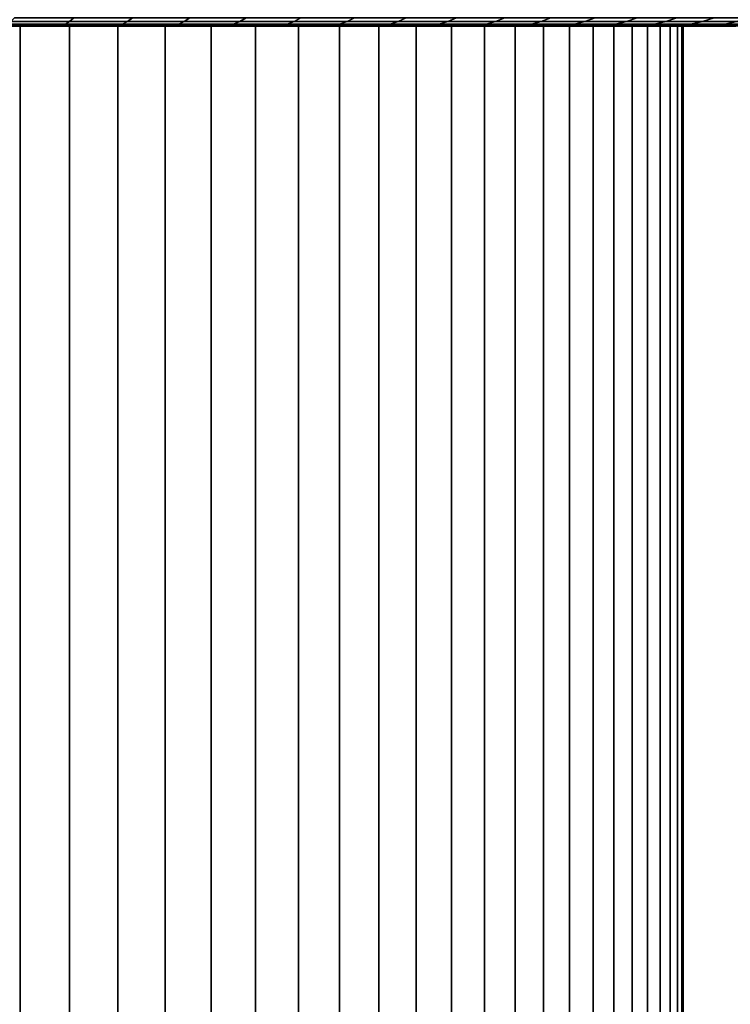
# Model space of a CAD drawing. Header units: metres. Extents: x -109 to 109, y -342 to 66.
# Tile 247 of 256: x 81 to 90, y 44 to 57. Entities that reach past the tile are written whole.
import ezdxf

# ---------------------------------------------------------------- set-up
doc = ezdxf.new("R2010")
doc.units = ezdxf.units.M
doc.layers.add('solid_K_24_62_16_000B91', color=7, linetype='CONTINUOUS')

msp = doc.modelspace()

# ---------------------------------------------------------------- linework, layer by layer
at = {"layer": 'solid_K_24_62_16_000B91'}
for points in [[(80.650925, 57.400002, 12.319489), (79.977875, 57.400002, 12.526147), (79.977859, 37.599998, 12.526152), (80.650932, 37.599998, 12.319487)], [(79.977875, 57.400002, -12.526147), (80.650925, 57.400002, -12.319489), (80.650932, 37.599998, -12.319487), (79.977859, 37.599998, -12.526152)], [(79.977875, 57.400002, 12.526147), (80.650925, 57.400002, 12.319489), (80.50621, 57.400002, 15.229475), (80.112511, 57.400002, 15.327636)], [(79.977875, 57.400002, -12.526147), (80.506119, 57.400002, -15.229498), (80.897118, 57.400002, -15.121244), (80.650925, 57.400002, -12.319489)], [(81.256599, 57.427277, 15.420528), (80.48204, 57.427277, 15.638456), (80.434029, 57.406822, 15.449912), (81.199257, 57.406822, 15.234612)], [(80.48204, 57.427277, -15.638456), (81.256599, 57.427277, -15.420528), (81.199257, 57.406822, -15.234612), (80.434029, 57.406822, -15.449912)], [(80.434029, 57.406822, 15.449912), (80.50621, 57.400002, 15.229475), (80.897202, 57.400002, 15.121221)], [(81.199257, 57.406822, 15.234612), (80.434029, 57.406822, 15.449912), (80.897202, 57.400002, 15.121221)], [(80.434029, 57.406822, -15.449912), (81.199257, 57.406822, -15.234612), (80.897118, 57.400002, -15.121244), (80.506119, 57.400002, -15.229498)], [(81.313393, 57.461269, 15.604626), (80.529579, 57.461269, 15.825155), (80.48204, 57.427277, 15.638456), (81.256599, 57.427277, 15.420528)], [(80.529579, 57.461269, -15.825155), (81.313393, 57.461269, -15.604626), (81.256599, 57.427277, -15.420528), (80.48204, 57.427277, -15.638456)], [(80.650925, 57.400002, 12.319489), (80.897202, 57.400002, 15.121221), (80.50621, 57.400002, 15.229475)], [(81.369339, 57.508629, 15.786006), (80.576416, 57.508629, 16.0091), (80.529579, 57.461269, 15.825155), (81.313393, 57.461269, 15.604626)], [(80.576416, 57.508629, -16.0091), (81.369339, 57.508629, -15.786006), (81.313393, 57.461269, -15.604626), (80.529579, 57.461269, -15.825155)], [(81.311783, 57.400002, 12.076701), (80.650925, 57.400002, 12.319489), (80.650932, 37.599998, 12.319487), (81.311806, 37.599998, 12.076694)], [(80.650925, 57.400002, -12.319489), (81.311783, 57.400002, -12.076701), (81.311806, 37.599998, -12.076694), (80.650932, 37.599998, -12.319487)], [(80.650925, 57.400002, 12.319489), (81.311783, 57.400002, 12.076701), (81.285141, 57.400002, 15.00297), (80.897202, 57.400002, 15.121221)], [(80.650925, 57.400002, -12.319489), (81.285057, 57.400002, -15.002995), (81.669701, 57.400002, -14.874839), (81.311783, 57.400002, -12.076701)], [(80.650925, 57.400002, -12.319489), (80.897118, 57.400002, -15.121244), (81.285057, 57.400002, -15.002995)], [(81.199257, 57.406822, -15.234612), (81.285057, 57.400002, -15.002995), (80.897118, 57.400002, -15.121244)], [(81.199257, 57.406822, 15.234612), (80.897202, 57.400002, 15.121221), (81.285141, 57.400002, 15.00297)], [(82.019341, 57.427277, 15.164262), (81.256599, 57.427277, 15.420528), (81.199257, 57.406822, 15.234612), (81.952797, 57.406822, 14.981436)], [(81.256599, 57.427277, -15.420528), (82.019341, 57.427277, -15.164262), (81.952797, 57.406822, -14.981436), (81.199257, 57.406822, -15.234612)], [(81.199257, 57.406822, 15.234612), (81.285141, 57.400002, 15.00297), (81.669777, 57.400002, 14.874813)], [(81.952797, 57.406822, 14.981436), (81.199257, 57.406822, 15.234612), (81.669777, 57.400002, 14.874813)], [(81.199257, 57.406822, -15.234612), (81.952797, 57.406822, -14.981436), (81.669701, 57.400002, -14.874839), (81.285057, 57.400002, -15.002995)], [(82.085236, 57.461269, 15.345301), (81.313393, 57.461269, 15.604626), (81.256599, 57.427277, 15.420528), (82.019341, 57.427277, 15.164262)], [(81.313393, 57.461269, -15.604626), (82.085236, 57.461269, -15.345301), (82.019341, 57.427277, -15.164262), (81.256599, 57.427277, -15.420528)], [(81.311783, 57.400002, 12.076701), (81.669777, 57.400002, 14.874813), (81.285141, 57.400002, 15.00297)], [(81.958565, 57.400002, 11.798476), (81.311783, 57.400002, 12.076701), (81.311806, 37.599998, 12.076694), (81.958542, 37.599998, 11.798487)], [(81.311783, 57.400002, -12.076701), (81.958565, 57.400002, -11.798476), (81.958542, 37.599998, -11.798487), (81.311806, 37.599998, -12.076694)], [(81.311783, 57.400002, 12.076701), (81.958565, 57.400002, 11.798476), (82.050987, 57.400002, 14.736798), (81.669777, 57.400002, 14.874813)], [(81.311783, 57.400002, -12.076701), (81.669701, 57.400002, -14.874839), (82.050911, 57.400002, -14.736826), (81.958565, 57.400002, -11.798476)], [(82.150154, 57.508629, 15.523666), (81.369339, 57.508629, 15.786006), (81.313393, 57.461269, 15.604626), (82.085236, 57.461269, 15.345301)], [(81.369339, 57.508629, -15.786006), (82.150154, 57.508629, -15.523666), (82.085236, 57.461269, -15.345301), (81.313393, 57.461269, -15.604626)], [(81.952797, 57.406822, -14.981436), (82.050911, 57.400002, -14.736826), (81.669701, 57.400002, -14.874839)], [(81.952797, 57.406822, 14.981436), (81.669777, 57.400002, 14.874813), (82.050987, 57.400002, 14.736798)], [(82.768356, 57.427277, 14.870296), (82.019341, 57.427277, 15.164262), (81.952797, 57.406822, 14.981436), (82.69278, 57.406822, 14.691012)], [(82.019341, 57.427277, -15.164262), (82.768356, 57.427277, -14.870296), (82.69278, 57.406822, -14.691012), (81.952797, 57.406822, -14.981436)], [(81.952797, 57.406822, 14.981436), (82.050987, 57.400002, 14.736798), (82.428513, 57.400002, 14.589017)], [(82.69278, 57.406822, 14.691012), (81.952797, 57.406822, 14.981436), (82.428513, 57.400002, 14.589017)], [(81.952797, 57.406822, -14.981436), (82.69278, 57.406822, -14.691012), (82.050911, 57.400002, -14.736826)], [(82.589317, 57.400002, 11.485654), (81.958565, 57.400002, 11.798476), (81.958542, 37.599998, 11.798487), (82.58931, 37.599998, 11.485657)], [(81.958565, 57.400002, -11.798476), (82.589317, 57.400002, -11.485654), (82.58931, 37.599998, -11.485657), (81.958542, 37.599998, -11.798487)], [(81.958565, 57.400002, 11.798476), (82.589317, 57.400002, 11.485654), (82.428513, 57.400002, 14.589017), (82.050987, 57.400002, 14.736798)], [(81.958565, 57.400002, -11.798476), (82.428436, 57.400002, -14.589047), (82.802078, 57.400002, -14.43158), (82.589317, 57.400002, -11.485654)], [(81.958565, 57.400002, -11.798476), (82.050911, 57.400002, -14.736826), (82.428436, 57.400002, -14.589047)], [(82.843193, 57.461269, 15.047824), (82.085236, 57.461269, 15.345301), (82.019341, 57.427277, 15.164262), (82.768356, 57.427277, 14.870296)], [(82.085236, 57.461269, -15.345301), (82.843193, 57.461269, -15.047824), (82.768356, 57.427277, -14.870296), (82.019341, 57.427277, -15.164262)], [(82.69278, 57.406822, -14.691012), (82.428436, 57.400002, -14.589047), (82.050911, 57.400002, -14.736826)], [(82.916924, 57.508629, 15.222733), (82.150154, 57.508629, 15.523666), (82.085236, 57.461269, 15.345301), (82.843193, 57.461269, 15.047824)], [(82.150154, 57.508629, -15.523666), (82.916924, 57.508629, -15.222733), (82.843193, 57.461269, -15.047824), (82.085236, 57.461269, -15.345301)], [(82.69278, 57.406822, -14.691012), (82.802078, 57.400002, -14.43158), (82.428436, 57.400002, -14.589047)], [(82.69278, 57.406822, 14.691012), (82.428513, 57.400002, 14.589017), (82.802155, 57.400002, 14.431545)], [(82.589317, 57.400002, 11.485654), (82.802155, 57.400002, 14.431545), (82.428513, 57.400002, 14.589017)], [(83.202187, 57.400002, 11.13915), (82.589317, 57.400002, 11.485654), (82.58931, 37.599998, 11.485657), (83.202217, 37.599998, 11.139134)], [(82.589317, 57.400002, -11.485654), (83.202187, 57.400002, -11.13915), (83.202217, 37.599998, -11.139134), (82.58931, 37.599998, -11.485657)], [(82.589317, 57.400002, 11.485654), (83.202187, 57.400002, 11.13915), (83.171768, 57.400002, 14.264437), (82.802155, 57.400002, 14.431545)], [(82.589317, 57.400002, -11.485654), (83.171684, 57.400002, -14.264476), (83.53698, 57.400002, -14.08785), (83.202187, 57.400002, -11.13915)], [(82.589317, 57.400002, -11.485654), (82.802078, 57.400002, -14.43158), (83.171684, 57.400002, -14.264476)], [(83.501785, 57.427277, 14.539359), (82.768356, 57.427277, 14.870296), (82.69278, 57.406822, 14.691012), (83.417366, 57.406822, 14.364066)], [(82.768356, 57.427277, -14.870296), (83.501785, 57.427277, -14.539359), (83.417366, 57.406822, -14.364066), (82.69278, 57.406822, -14.691012)], [(82.69278, 57.406822, 14.691012), (82.802155, 57.400002, 14.431545), (83.171768, 57.400002, 14.264437)], [(83.417366, 57.406822, 14.364066), (82.69278, 57.406822, 14.691012), (83.171768, 57.400002, 14.264437)], [(82.69278, 57.406822, -14.691012), (83.417366, 57.406822, -14.364066), (82.802078, 57.400002, -14.43158)], [(83.585381, 57.461269, 14.712936), (82.843193, 57.461269, 15.047824), (82.768356, 57.427277, 14.870296), (83.501785, 57.427277, 14.539359)], [(82.843193, 57.461269, -15.047824), (83.585381, 57.461269, -14.712936), (83.501785, 57.427277, -14.539359), (82.768356, 57.427277, -14.870296)], [(83.417366, 57.406822, -14.364066), (83.171684, 57.400002, -14.264476), (82.802078, 57.400002, -14.43158)], [(83.667732, 57.508629, 14.883952), (82.916924, 57.508629, 15.222733), (82.843193, 57.461269, 15.047824), (83.585381, 57.461269, 14.712936)], [(82.916924, 57.508629, -15.222733), (83.667732, 57.508629, -14.883952), (83.585381, 57.461269, -14.712936), (82.843193, 57.461269, -15.047824)], [(83.417366, 57.406822, -14.364066), (83.53698, 57.400002, -14.08785), (83.171684, 57.400002, -14.264476)], [(83.417366, 57.406822, 14.364066), (83.171768, 57.400002, 14.264437), (83.537071, 57.400002, 14.087806)], [(83.202187, 57.400002, 11.13915), (83.537071, 57.400002, 14.087806), (83.171768, 57.400002, 14.264437)], [(83.795441, 57.400002, 10.759953), (83.202187, 57.400002, 11.13915), (83.202217, 37.599998, 11.139134), (83.795425, 37.599998, 10.75996)], [(83.202187, 57.400002, -11.13915), (83.795441, 57.400002, -10.759953), (83.795425, 37.599998, -10.75996), (83.202217, 37.599998, -11.139134)], [(83.202187, 57.400002, 11.13915), (83.795441, 57.400002, 10.759953), (83.897789, 57.400002, 13.901774), (83.537071, 57.400002, 14.087806)], [(83.202187, 57.400002, -11.13915), (83.53698, 57.400002, -14.08785), (83.897697, 57.400002, -13.901823), (83.795441, 57.400002, -10.759953)], [(84.217812, 57.427277, 14.172275), (83.501785, 57.427277, 14.539359), (83.417366, 57.406822, 14.364066), (84.124763, 57.406822, 14.001408)], [(83.501785, 57.427277, -14.539359), (84.217812, 57.427277, -14.172275), (84.124763, 57.406822, -14.001408), (83.417366, 57.406822, -14.364066)], [(84.124763, 57.406822, 14.001408), (83.417366, 57.406822, 14.364066), (83.537071, 57.400002, 14.087806), (83.897789, 57.400002, 13.901774)], [(83.417366, 57.406822, -14.364066), (84.124763, 57.406822, -14.001408), (83.53698, 57.400002, -14.08785)], [(84.309952, 57.461269, 14.341471), (83.585381, 57.461269, 14.712936), (83.501785, 57.427277, 14.539359), (84.217812, 57.427277, 14.172275)], [(83.585381, 57.461269, -14.712936), (84.309952, 57.461269, -14.341471), (84.217812, 57.427277, -14.172275), (83.501785, 57.427277, -14.539359)], [(84.124763, 57.406822, -14.001408), (83.897697, 57.400002, -13.901823), (83.53698, 57.400002, -14.08785)], [(84.400726, 57.508629, 14.508168), (83.667732, 57.508629, 14.883952), (83.585381, 57.461269, 14.712936), (84.309952, 57.461269, 14.341471)], [(83.667732, 57.508629, -14.883952), (84.400726, 57.508629, -14.508168), (84.309952, 57.461269, -14.341471), (83.585381, 57.461269, -14.712936)], [(84.367271, 57.400002, 10.349205), (83.795441, 57.400002, 10.759953), (83.795425, 37.599998, 10.75996), (84.367256, 37.599998, 10.349217)], [(83.795441, 57.400002, -10.759953), (84.367271, 57.400002, -10.349205), (84.367256, 37.599998, -10.349217), (83.795425, 37.599998, -10.75996)], [(83.795441, 57.400002, 10.759953), (84.367271, 57.400002, 10.349205), (84.253693, 57.400002, 13.706453), (83.897789, 57.400002, 13.901774)], [(83.795441, 57.400002, -10.759953), (84.253601, 57.400002, -13.706506), (84.604279, 57.400002, -13.502122), (84.367271, 57.400002, -10.349205)], [(83.795441, 57.400002, -10.759953), (83.897697, 57.400002, -13.901823), (84.253601, 57.400002, -13.706506)], [(84.124763, 57.406822, -14.001408), (84.253601, 57.400002, -13.706506), (83.897697, 57.400002, -13.901823)], [(84.124763, 57.406822, 14.001408), (83.897789, 57.400002, 13.901774), (84.253693, 57.400002, 13.706453)], [(84.914642, 57.427277, 13.769957), (84.217812, 57.427277, 14.172275), (84.124763, 57.406822, 14.001408), (84.813194, 57.406822, 13.60394)], [(84.217812, 57.427277, -14.172275), (84.914642, 57.427277, -13.769957), (84.813194, 57.406822, -13.60394), (84.124763, 57.406822, -14.001408)], [(84.813194, 57.406822, 13.60394), (84.124763, 57.406822, 14.001408), (84.253693, 57.400002, 13.706453), (84.60437, 57.400002, 13.502067)], [(84.124763, 57.406822, -14.001408), (84.813194, 57.406822, -13.60394), (84.253601, 57.400002, -13.706506)], [(85.015106, 57.461269, 13.934349), (84.309952, 57.461269, 14.341471), (84.217812, 57.427277, 14.172275), (84.914642, 57.427277, 13.769957)], [(84.309952, 57.461269, -14.341471), (85.015106, 57.461269, -13.934349), (84.914642, 57.427277, -13.769957), (84.217812, 57.427277, -14.172275)], [(84.813194, 57.406822, -13.60394), (84.604279, 57.400002, -13.502122), (84.253601, 57.400002, -13.706506)], [(84.367271, 57.400002, 10.349205), (84.60437, 57.400002, 13.502067), (84.253693, 57.400002, 13.706453)], [(85.114082, 57.508629, 14.096314), (84.400726, 57.508629, 14.508168), (84.309952, 57.461269, 14.341471), (85.015106, 57.461269, 13.934349)], [(84.400726, 57.508629, -14.508168), (85.114082, 57.508629, -14.096314), (85.015106, 57.461269, -13.934349), (84.309952, 57.461269, -14.341471)], [(84.916008, 57.400002, 9.908115), (84.367271, 57.400002, 10.349205), (84.367256, 37.599998, 10.349217), (84.916023, 37.599998, 9.908101)], [(84.367271, 57.400002, -10.349205), (84.916008, 57.400002, -9.908115), (84.916023, 37.599998, -9.908101), (84.367256, 37.599998, -10.349217)], [(84.367271, 57.400002, 10.349205), (84.916008, 57.400002, 9.908115), (84.949646, 57.400002, 13.288725), (84.60437, 57.400002, 13.502067)], [(84.367271, 57.400002, -10.349205), (84.604279, 57.400002, -13.502122), (84.949554, 57.400002, -13.288782), (84.916008, 57.400002, -9.908115)], [(84.813194, 57.406822, -13.60394), (84.949554, 57.400002, -13.288782), (84.604279, 57.400002, -13.502122)], [(84.813194, 57.406822, 13.60394), (84.60437, 57.400002, 13.502067), (84.949646, 57.400002, 13.288725)], [(85.590561, 57.427277, 13.333404), (84.914642, 57.427277, 13.769957), (84.813194, 57.406822, 13.60394), (85.480965, 57.406822, 13.17265)], [(84.914642, 57.427277, -13.769957), (85.590561, 57.427277, -13.333404), (85.480965, 57.406822, -13.17265), (84.813194, 57.406822, -13.60394)], [(85.480965, 57.406822, 13.17265), (84.813194, 57.406822, 13.60394), (84.949646, 57.400002, 13.288725), (85.289268, 57.400002, 13.066577)], [(84.813194, 57.406822, -13.60394), (85.480965, 57.406822, -13.17265), (84.949554, 57.400002, -13.288782)], [(85.699089, 57.461269, 13.492584), (85.015106, 57.461269, 13.934349), (84.914642, 57.427277, 13.769957), (85.590561, 57.427277, 13.333404)], [(85.015106, 57.461269, -13.934349), (85.699089, 57.461269, -13.492584), (85.590561, 57.427277, -13.333404), (84.914642, 57.427277, -13.769957)], [(85.440094, 57.400002, 9.437937), (84.916008, 57.400002, 9.908115), (84.916023, 37.599998, 9.908101), (85.440102, 37.599998, 9.437931)], [(84.916008, 57.400002, -9.908115), (85.440094, 57.400002, -9.437937), (85.440102, 37.599998, -9.437931), (84.916023, 37.599998, -9.908101)], [(84.916008, 57.400002, 9.908115), (85.440094, 57.400002, 9.437937), (85.289268, 57.400002, 13.066577), (84.949646, 57.400002, 13.288725)], [(84.916008, 57.400002, -9.908115), (85.289177, 57.400002, -13.066636), (85.622864, 57.400002, -12.835889), (85.440094, 57.400002, -9.437937)], [(84.916008, 57.400002, -9.908115), (84.949554, 57.400002, -13.288782), (85.289177, 57.400002, -13.066636)], [(85.480965, 57.406822, -13.17265), (85.289177, 57.400002, -13.066636), (84.949554, 57.400002, -13.288782)], [(85.806015, 57.508629, 13.649416), (85.114082, 57.508629, 14.096314), (85.015106, 57.461269, 13.934349), (85.699089, 57.461269, 13.492584)], [(85.114082, 57.508629, -14.096314), (85.806015, 57.508629, -13.649416), (85.699089, 57.461269, -13.492584), (85.015106, 57.461269, -13.934349)], [(85.480965, 57.406822, -13.17265), (85.622864, 57.400002, -12.835889), (85.289177, 57.400002, -13.066636)], [(85.480965, 57.406822, 13.17265), (85.289268, 57.400002, 13.066577), (85.622948, 57.400002, 12.835829)], [(85.440094, 57.400002, 9.437937), (85.622948, 57.400002, 12.835829), (85.289268, 57.400002, 13.066577)], [(85.93795, 57.400002, 8.940086), (85.440094, 57.400002, 9.437937), (85.440102, 37.599998, 9.437931), (85.937935, 37.599998, 8.940104)], [(85.440094, 57.400002, -9.437937), (85.93795, 57.400002, -8.940086), (85.937935, 37.599998, -8.940104), (85.440102, 37.599998, -9.437931)], [(85.440094, 57.400002, 9.437937), (85.93795, 57.400002, 8.940086), (85.950546, 57.400002, 12.596582), (85.622948, 57.400002, 12.835829)], [(85.440094, 57.400002, -9.437937), (85.622864, 57.400002, -12.835889), (85.950462, 57.400002, -12.596642), (85.93795, 57.400002, -8.940086)], [(86.243874, 57.427277, 12.863703), (85.590561, 57.427277, 13.333404), (85.480965, 57.406822, 13.17265), (86.126396, 57.406822, 12.708612)], [(85.590561, 57.427277, -13.333404), (86.243874, 57.427277, -12.863703), (86.126396, 57.406822, -12.708612), (85.480965, 57.406822, -13.17265)], [(86.126396, 57.406822, 12.708612), (85.480965, 57.406822, 13.17265), (85.622948, 57.400002, 12.835829), (85.950546, 57.400002, 12.596582)], [(85.480965, 57.406822, -13.17265), (86.126396, 57.406822, -12.708612), (85.622864, 57.400002, -12.835889)], [(86.360207, 57.461269, 13.017276), (85.699089, 57.461269, 13.492584), (85.590561, 57.427277, 13.333404), (86.243874, 57.427277, 12.863703)], [(85.699089, 57.461269, -13.492584), (86.360207, 57.461269, -13.017276), (86.243874, 57.427277, -12.863703), (85.590561, 57.427277, -13.333404)], [(86.126396, 57.406822, -12.708612), (85.950462, 57.400002, -12.596642), (85.622864, 57.400002, -12.835889)], [(86.474815, 57.508629, 13.168582), (85.806015, 57.508629, 13.649416), (85.699089, 57.461269, 13.492584), (86.360207, 57.461269, 13.017276)], [(85.806015, 57.508629, -13.649416), (86.474815, 57.508629, -13.168582), (86.360207, 57.461269, -13.017276), (85.699089, 57.461269, -13.492584)], [(86.408096, 57.400002, 8.416032), (85.93795, 57.400002, 8.940086), (85.937935, 37.599998, 8.940104), (86.408104, 37.599998, 8.416026)], [(85.93795, 57.400002, -8.940086), (86.408096, 57.400002, -8.416032), (86.408104, 37.599998, -8.416026), (85.937935, 37.599998, -8.940104)], [(85.93795, 57.400002, 8.940086), (86.408096, 57.400002, 8.416032), (86.271812, 57.400002, 12.34902), (85.950546, 57.400002, 12.596582)], [(85.93795, 57.400002, -8.940086), (86.271736, 57.400002, -12.349081), (86.586472, 57.400002, -12.093379), (86.408096, 57.400002, -8.416032)], [(85.93795, 57.400002, -8.940086), (85.950462, 57.400002, -12.596642), (86.271736, 57.400002, -12.349081)], [(86.126396, 57.406822, -12.708612), (86.271736, 57.400002, -12.349081), (85.950462, 57.400002, -12.596642)], [(86.126396, 57.406822, 12.708612), (85.950546, 57.400002, 12.596582), (86.271812, 57.400002, 12.34902)], [(86.872963, 57.427277, 12.36202), (86.243874, 57.427277, 12.863703), (86.126396, 57.406822, 12.708612), (86.747902, 57.406822, 12.212978)], [(86.243874, 57.427277, -12.863703), (86.872963, 57.427277, -12.36202), (86.747902, 57.406822, -12.212978), (86.126396, 57.406822, -12.708612)], [(86.747902, 57.406822, 12.212978), (86.126396, 57.406822, 12.708612), (86.271812, 57.400002, 12.34902), (86.58654, 57.400002, 12.093319)], [(86.126396, 57.406822, -12.708612), (86.747902, 57.406822, -12.212978), (86.271736, 57.400002, -12.349081)], [(86.996803, 57.461269, 12.509604), (86.360207, 57.461269, 13.017276), (86.243874, 57.427277, 12.863703), (86.872963, 57.427277, 12.36202)], [(86.360207, 57.461269, -13.017276), (86.996803, 57.461269, -12.509604), (86.872963, 57.427277, -12.36202), (86.243874, 57.427277, -12.863703)], [(86.747902, 57.406822, -12.212978), (86.586472, 57.400002, -12.093379), (86.271736, 57.400002, -12.349081)], [(86.408096, 57.400002, 8.416032), (86.58654, 57.400002, 12.093319), (86.271812, 57.400002, 12.34902)], [(87.118813, 57.508629, 12.655008), (86.474815, 57.508629, 13.168582), (86.360207, 57.461269, 13.017276), (86.996803, 57.461269, 12.509604)], [(86.474815, 57.508629, -13.168582), (87.118813, 57.508629, -12.655008), (86.996803, 57.461269, -12.509604), (86.360207, 57.461269, -13.017276)], [(86.849213, 57.400002, 7.86726), (86.408096, 57.400002, 8.416032), (86.408104, 37.599998, 8.416026), (86.84922, 37.599998, 7.867254)], [(86.408096, 57.400002, -8.416032), (86.849213, 57.400002, -7.86726), (86.84922, 37.599998, -7.867254), (86.408104, 37.599998, -8.416026)], [(86.408096, 57.400002, 8.416032), (86.849213, 57.400002, 7.86726), (86.894592, 57.400002, 11.829587), (86.58654, 57.400002, 12.093319)], [(86.408096, 57.400002, -8.416032), (86.586472, 57.400002, -12.093379), (86.894524, 57.400002, -11.829647), (86.849213, 57.400002, -7.86726)], [(86.747902, 57.406822, -12.212978), (86.894524, 57.400002, -11.829647), (86.586472, 57.400002, -12.093379)], [(86.747902, 57.406822, 12.212978), (86.58654, 57.400002, 12.093319), (86.894592, 57.400002, 11.829587)], [(87.476265, 57.427277, 11.829603), (86.872963, 57.427277, 12.36202), (86.747902, 57.406822, 12.212978), (87.343933, 57.406822, 11.68698)], [(86.872963, 57.427277, -12.36202), (87.476265, 57.427277, -11.829603), (87.343933, 57.406822, -11.68698), (86.747902, 57.406822, -12.212978)], [(87.343933, 57.406822, 11.68698), (86.747902, 57.406822, 12.212978), (86.894592, 57.400002, 11.829587), (87.195709, 57.400002, 11.558045)], [(86.747902, 57.406822, -12.212978), (87.343933, 57.406822, -11.68698), (86.894524, 57.400002, -11.829647)], [(87.259964, 57.400002, 7.295423), (86.849213, 57.400002, 7.86726), (86.84922, 37.599998, 7.867254), (87.259956, 37.599998, 7.295428)], [(86.849213, 57.400002, -7.86726), (87.259964, 57.400002, -7.295423), (87.259956, 37.599998, -7.295428), (86.84922, 37.599998, -7.867254)], [(86.849213, 57.400002, 7.86726), (87.259964, 57.400002, 7.295423), (87.195709, 57.400002, 11.558045), (86.894592, 57.400002, 11.829587)], [(86.849213, 57.400002, -7.86726), (87.195648, 57.400002, -11.558106), (87.489662, 57.400002, -11.278915), (87.259964, 57.400002, -7.295423)], [(86.849213, 57.400002, -7.86726), (86.894524, 57.400002, -11.829647), (87.195648, 57.400002, -11.558106)], [(87.607307, 57.461269, 11.970831), (86.996803, 57.461269, 12.509604), (86.872963, 57.427277, 12.36202), (87.476265, 57.427277, 11.829603)], [(86.996803, 57.461269, -12.509604), (87.607307, 57.461269, -11.970831), (87.476265, 57.427277, -11.829603), (86.872963, 57.427277, -12.36202)], [(87.343933, 57.406822, -11.68698), (87.195648, 57.400002, -11.558106), (86.894524, 57.400002, -11.829647)], [(87.736412, 57.508629, 12.109973), (87.118813, 57.508629, 12.655008), (86.996803, 57.461269, 12.509604), (87.607307, 57.461269, 11.970831)], [(87.118813, 57.508629, -12.655008), (87.736412, 57.508629, -12.109973), (87.607307, 57.461269, -11.970831), (86.996803, 57.461269, -12.509604)], [(87.343933, 57.406822, -11.68698), (87.489662, 57.400002, -11.278915), (87.195648, 57.400002, -11.558106)], [(87.343933, 57.406822, 11.68698), (87.195709, 57.400002, 11.558045), (87.489731, 57.400002, 11.278853)], [(87.259964, 57.400002, 7.295423), (87.489731, 57.400002, 11.278853), (87.195709, 57.400002, 11.558045)], [(87.639137, 57.400002, 6.702212), (87.259964, 57.400002, 7.295423), (87.259956, 37.599998, 7.295428), (87.639137, 37.599998, 6.702213)], [(87.259964, 57.400002, -7.295423), (87.639137, 57.400002, -6.702212), (87.639137, 37.599998, -6.702213), (87.259956, 37.599998, -7.295428)], [(87.259964, 57.400002, 7.295423), (87.639137, 57.400002, 6.702212), (87.776497, 57.400002, 10.992143), (87.489731, 57.400002, 11.278853)], [(87.259964, 57.400002, -7.295423), (87.489662, 57.400002, -11.278915), (87.776436, 57.400002, -10.992206), (87.639137, 57.400002, -6.702212)], [(88.052277, 57.427277, 11.267776), (87.476265, 57.427277, 11.829603), (87.343933, 57.406822, 11.68698), (87.913002, 57.406822, 11.131927)], [(87.476265, 57.427277, -11.829603), (88.052277, 57.427277, -11.267776), (87.913002, 57.406822, -11.131927), (87.343933, 57.406822, -11.68698)], [(87.913002, 57.406822, 11.131927), (87.343933, 57.406822, 11.68698), (87.489731, 57.400002, 11.278853)], [(87.343933, 57.406822, -11.68698), (87.913002, 57.406822, -11.131927), (87.489662, 57.400002, -11.278915)], [(88.190193, 57.461269, 11.402296), (87.607307, 57.461269, 11.970831), (87.476265, 57.427277, 11.829603), (88.052277, 57.427277, 11.267776)], [(87.607307, 57.461269, -11.970831), (88.190193, 57.461269, -11.402296), (88.052277, 57.427277, -11.267776), (87.476265, 57.427277, -11.829603)], [(87.913002, 57.406822, -11.131927), (87.776436, 57.400002, -10.992206), (87.489662, 57.400002, -11.278915)], [(87.913002, 57.406822, 11.131927), (87.489731, 57.400002, 11.278853), (87.776497, 57.400002, 10.992143)], [(88.32608, 57.508629, 11.534831), (87.736412, 57.508629, 12.109973), (87.607307, 57.461269, 11.970831), (88.190193, 57.461269, 11.402296)], [(87.736412, 57.508629, -12.109973), (88.32608, 57.508629, -11.534831), (88.190193, 57.461269, -11.402296), (87.607307, 57.461269, -11.970831)], [(87.985657, 57.400002, 6.089306), (87.639137, 57.400002, 6.702212), (87.639137, 37.599998, 6.702213), (87.985657, 37.599998, 6.089308)], [(87.639137, 57.400002, -6.702212), (87.985657, 57.400002, -6.089306), (87.985657, 37.599998, -6.089308), (87.639137, 37.599998, -6.702213)], [(87.639137, 57.400002, 6.702212), (87.985657, 57.400002, 6.089306), (88.055771, 57.400002, 10.698172), (87.776497, 57.400002, 10.992143)], [(87.639137, 57.400002, -6.702212), (87.776436, 57.400002, -10.992206), (88.05571, 57.400002, -10.698237), (87.985657, 57.400002, -6.089306)], [(87.913002, 57.406822, -11.131927), (88.453697, 57.406822, -10.549198), (88.05571, 57.400002, -10.698237), (87.776436, 57.400002, -10.992206)], [(87.913002, 57.406822, 11.131927), (87.776497, 57.400002, 10.992143), (88.055771, 57.400002, 10.698172)], [(88.599571, 57.427277, 10.677936), (88.052277, 57.427277, 11.267776), (87.913002, 57.406822, 11.131927), (88.453697, 57.406822, 10.549198)], [(88.052277, 57.427277, -11.267776), (88.599571, 57.427277, -10.677936), (88.453697, 57.406822, -10.549198), (87.913002, 57.406822, -11.131927)], [(88.453697, 57.406822, 10.549198), (87.913002, 57.406822, 11.131927), (88.055771, 57.400002, 10.698172)], [(88.298485, 57.400002, 5.458548), (87.985657, 57.400002, 6.089306), (87.985657, 37.599998, 6.089308), (88.298485, 37.599998, 5.458544)], [(87.985657, 57.400002, -6.089306), (88.298485, 57.400002, -5.458548), (88.298485, 37.599998, -5.458544), (87.985657, 37.599998, -6.089308)], [(87.985657, 57.400002, 6.089306), (88.298485, 57.400002, 5.458548), (88.327393, 57.400002, 10.397092), (88.055771, 57.400002, 10.698172)], [(87.985657, 57.400002, -6.089306), (88.05571, 57.400002, -10.698237), (88.327332, 57.400002, -10.39716), (88.298485, 57.400002, -5.458548)], [(88.744026, 57.461269, 10.805414), (88.190193, 57.461269, 11.402296), (88.052277, 57.427277, 11.267776), (88.599571, 57.427277, 10.677936)], [(88.190193, 57.461269, -11.402296), (88.744026, 57.461269, -10.805414), (88.599571, 57.427277, -10.677936), (88.052277, 57.427277, -11.267776)], [(88.453697, 57.406822, -10.549198), (88.327332, 57.400002, -10.39716), (88.05571, 57.400002, -10.698237)], [(88.453697, 57.406822, 10.549198), (88.055771, 57.400002, 10.698172), (88.327393, 57.400002, 10.397092)], [(88.886337, 57.508629, 10.931011), (88.32608, 57.508629, 11.534831), (88.190193, 57.461269, 11.402296), (88.744026, 57.461269, 10.805414)], [(88.32608, 57.508629, -11.534831), (88.886337, 57.508629, -10.931011), (88.744026, 57.461269, -10.805414), (88.190193, 57.461269, -11.402296)], [(88.576691, 57.400002, 4.811809), (88.298485, 57.400002, 5.458548), (88.298485, 37.599998, 5.458544), (88.576691, 37.599998, 4.811804)], [(88.298485, 57.400002, -5.458548), (88.576691, 57.400002, -4.811809), (88.576691, 37.599998, -4.811804), (88.298485, 37.599998, -5.458544)], [(88.298485, 57.400002, 5.458548), (88.576691, 57.400002, 4.811809), (88.591202, 57.400002, 10.089078), (88.327393, 57.400002, 10.397092)], [(88.298485, 57.400002, -5.458548), (88.327332, 57.400002, -10.39716), (88.591141, 57.400002, -10.089148), (88.576691, 57.400002, -4.811809)], [(88.453697, 57.406822, -10.549198), (88.964668, 57.406822, -9.940242), (88.591141, 57.400002, -10.089148), (88.327332, 57.400002, -10.39716)], [(88.453697, 57.406822, 10.549198), (88.327393, 57.400002, 10.397092), (88.591202, 57.400002, 10.089078)], [(89.116783, 57.427277, 10.061548), (88.599571, 57.427277, 10.677936), (88.453697, 57.406822, 10.549198), (88.964668, 57.406822, 9.940242)], [(88.599571, 57.427277, -10.677936), (89.116783, 57.427277, -10.061548), (88.964668, 57.406822, -9.940242), (88.453697, 57.406822, -10.549198)], [(88.964668, 57.406822, 9.940242), (88.453697, 57.406822, 10.549198), (88.591202, 57.400002, 10.089078)], [(88.819489, 57.400002, 4.150917), (88.576691, 57.400002, 4.811809), (88.576691, 37.599998, 4.811804), (88.819489, 37.599998, 4.150931)], [(88.576691, 57.400002, -4.811809), (88.819489, 57.400002, -4.150917), (88.819489, 37.599998, -4.150931), (88.576691, 37.599998, -4.811804)], [(88.576691, 57.400002, 4.811809), (88.819489, 57.400002, 4.150917), (88.84697, 57.400002, 9.774402), (88.591202, 57.400002, 10.089078)], [(88.576691, 57.400002, -4.811809), (88.591141, 57.400002, -10.089148), (88.846916, 57.400002, -9.774474), (88.819489, 57.400002, -4.150917)], [(88.964668, 57.406822, -9.940242), (88.846916, 57.400002, -9.774474), (88.591141, 57.400002, -10.089148)], [(88.964668, 57.406822, 9.940242), (88.591202, 57.400002, 10.089078), (88.84697, 57.400002, 9.774402)], [(89.26741, 57.461269, 10.181668), (88.744026, 57.461269, 10.805414), (88.599571, 57.427277, 10.677936), (89.116783, 57.427277, 10.061548)], [(88.744026, 57.461269, -10.805414), (89.26741, 57.461269, -10.181668), (89.116783, 57.427277, -10.061548), (88.599571, 57.427277, -10.677936)], [(89.41581, 57.508629, 10.300014), (88.886337, 57.508629, 10.931011), (88.744026, 57.461269, 10.805414), (89.26741, 57.461269, 10.181668)], [(88.886337, 57.508629, -10.931011), (89.41581, 57.508629, -10.300014), (89.26741, 57.461269, -10.181668), (88.744026, 57.461269, -10.805414)], [(89.026154, 57.400002, 3.477856), (88.819489, 57.400002, 4.150917), (88.819489, 37.599998, 4.150931), (89.026154, 37.599998, 3.477859)], [(88.819489, 57.400002, -4.150917), (89.026154, 57.400002, -3.477856), (89.026154, 37.599998, -3.477859), (88.819489, 37.599998, -4.150931)], [(88.819489, 57.400002, 4.150917), (89.026154, 57.400002, 3.477856), (89.094589, 57.400002, 9.453204), (88.84697, 57.400002, 9.774402)], [(88.819489, 57.400002, -4.150917), (88.846916, 57.400002, -9.774474), (89.094528, 57.400002, -9.453279), (89.026154, 57.400002, -3.477856)], [(88.964668, 57.406822, -9.940242), (89.444656, 57.406822, -9.306573), (89.094528, 57.400002, -9.453279), (88.846916, 57.400002, -9.774474)], [(88.964668, 57.406822, 9.940242), (88.84697, 57.400002, 9.774402), (89.094589, 57.400002, 9.453204)], [(89.602623, 57.427277, 9.420146), (89.116783, 57.427277, 10.061548), (88.964668, 57.406822, 9.940242), (89.444656, 57.406822, 9.306573)], [(89.116783, 57.427277, -10.061548), (89.602623, 57.427277, -9.420146), (89.444656, 57.406822, -9.306573), (88.964668, 57.406822, -9.940242)], [(89.444656, 57.406822, 9.306573), (88.964668, 57.406822, 9.940242), (89.094589, 57.400002, 9.453204)], [(89.19606, 57.400002, 2.794629), (89.026154, 57.400002, 3.477856), (89.026154, 37.599998, 3.477859), (89.196068, 37.599998, 2.794604)], [(89.026154, 57.400002, -3.477856), (89.19606, 57.400002, -2.794629), (89.196068, 37.599998, -2.794604), (89.026154, 37.599998, -3.477859)], [(89.026154, 57.400002, 3.477856), (89.19606, 57.400002, 2.794629), (89.094589, 57.400002, 9.453204)], [(89.026154, 57.400002, -3.477856), (89.094528, 57.400002, -9.453279), (89.333809, 57.400002, -9.12579), (89.19606, 57.400002, -2.794629)], [(89.444656, 57.406822, -9.306573), (89.333809, 57.400002, -9.12579), (89.094528, 57.400002, -9.453279)], [(89.444656, 57.406822, 9.306573), (89.094589, 57.400002, 9.453204), (89.333862, 57.400002, 9.125713)], [(89.19606, 57.400002, 2.794629), (89.328743, 57.400002, 2.103165), (89.333862, 57.400002, 9.125713), (89.094589, 57.400002, 9.453204)], [(89.759048, 57.461269, 9.532609), (89.26741, 57.461269, 10.181668), (89.116783, 57.427277, 10.061548), (89.602623, 57.427277, 9.420146)], [(89.26741, 57.461269, -10.181668), (89.759048, 57.461269, -9.532609), (89.602623, 57.427277, -9.420146), (89.116783, 57.427277, -10.061548)], [(89.328743, 57.400002, 2.103165), (89.19606, 57.400002, 2.794629), (89.196068, 37.599998, 2.794604), (89.328743, 37.599998, 2.103181)], [(89.19606, 57.400002, -2.794629), (89.328743, 57.400002, -2.103165), (89.328743, 37.599998, -2.103181), (89.196068, 37.599998, -2.794604)], [(89.328743, 57.400002, -2.103165), (89.19606, 57.400002, -2.794629), (89.333809, 57.400002, -9.12579)], [(89.91317, 57.508629, 9.643411), (89.41581, 57.508629, 10.300014), (89.26741, 57.461269, 10.181668), (89.759048, 57.461269, 9.532609)], [(89.41581, 57.508629, -10.300014), (89.91317, 57.508629, -9.643411), (89.759048, 57.461269, -9.532609), (89.26741, 57.461269, -10.181668)], [(89.423798, 57.400002, 1.405534), (89.328743, 57.400002, 2.103165), (89.328743, 37.599998, 2.103181), (89.42379, 37.599998, 1.405551)], [(89.328743, 57.400002, -2.103165), (89.423798, 57.400002, -1.405534), (89.42379, 37.599998, -1.405551), (89.328743, 37.599998, -2.103181)], [(89.328743, 57.400002, 2.103165), (89.423798, 57.400002, 1.405534), (89.333862, 57.400002, 9.125713)], [(89.328743, 57.400002, -2.103165), (89.333809, 57.400002, -9.12579), (89.564552, 57.400002, -8.792271), (89.423798, 57.400002, -1.405534)], [(89.444656, 57.406822, -9.306573), (89.892456, 57.406822, -8.649767), (89.564552, 57.400002, -8.792271), (89.333809, 57.400002, -9.12579)], [(89.444656, 57.406822, 9.306573), (89.333862, 57.400002, 9.125713), (89.564606, 57.400002, 8.792192)], [(89.480934, 57.400002, 0.70382), (89.5, 57.400002), (89.564606, 57.400002, 8.792192), (89.333862, 57.400002, 9.125713)], [(89.423798, 57.400002, 1.405534), (89.480934, 57.400002, 0.70382), (89.333862, 57.400002, 9.125713)], [(89.480934, 57.400002, 0.70382), (89.423798, 57.400002, 1.405534), (89.42379, 37.599998, 1.405551), (89.480934, 37.599998, 0.703791)], [(89.423798, 57.400002, -1.405534), (89.480934, 57.400002, -0.70382), (89.480934, 37.599998, -0.703791), (89.42379, 37.599998, -1.405551)], [(89.480934, 57.400002, -0.70382), (89.423798, 57.400002, -1.405534), (89.564552, 57.400002, -8.792271)], [(90.055893, 57.427277, 8.755324), (89.602623, 57.427277, 9.420146), (89.444656, 57.406822, 9.306573), (89.892456, 57.406822, 8.649767)], [(89.602623, 57.427277, -9.420146), (90.055893, 57.427277, -8.755324), (89.892456, 57.406822, -8.649767), (89.444656, 57.406822, -9.306573)], [(89.892456, 57.406822, 8.649767), (89.444656, 57.406822, 9.306573), (89.564606, 57.400002, 8.792192)], [(89.5, 57.400002), (89.480934, 57.400002, 0.70382), (89.480934, 37.599998, 0.703791), (89.5, 37.599998)], [(89.480934, 57.400002, -0.70382), (89.5, 57.400002), (89.5, 37.599998), (89.480934, 37.599998, -0.703791)], [(89.5, 57.400002), (89.480934, 57.400002, -0.70382), (89.564552, 57.400002, -8.792271)], [(89.5, 57.400002), (89.564552, 57.400002, -8.792271), (89.786674, 57.400002, -8.452868), (89.564606, 57.400002, 8.792192)], [(89.892456, 57.406822, -8.649767), (89.786674, 57.400002, -8.452868), (89.564552, 57.400002, -8.792271)], [(89.892456, 57.406822, 8.649767), (89.564606, 57.400002, 8.792192), (89.78672, 57.400002, 8.452789)], [(89.786674, 57.400002, -8.452868), (89.78672, 57.400002, 8.452789), (89.564606, 57.400002, 8.792192)], [(90.217728, 57.461269, 8.85985), (89.759048, 57.461269, 9.532609), (89.602623, 57.427277, 9.420146), (90.055893, 57.427277, 8.755324)], [(89.759048, 57.461269, -9.532609), (90.217728, 57.461269, -8.85985), (90.055893, 57.427277, -8.755324), (89.602623, 57.427277, -9.420146)], [(90.377182, 57.508629, 8.962832), (89.91317, 57.508629, 9.643411), (89.759048, 57.461269, 9.532609), (90.217728, 57.461269, 8.85985)], [(89.91317, 57.508629, -9.643411), (90.377182, 57.508629, -8.962832), (90.217728, 57.461269, -8.85985), (89.759048, 57.461269, -9.532609)], [(89.892456, 57.406822, -8.649767), (90.306969, 57.406822, -7.971455), (89.999962, 57.400002, -8.10788), (89.786674, 57.400002, -8.452868)], [(89.786674, 57.400002, -8.452868), (89.999962, 57.400002, -8.10788), (89.78672, 57.400002, 8.452789)], [(89.892456, 57.406822, 8.649767), (89.78672, 57.400002, 8.452789), (90.000008, 57.400002, 8.107799)], [(89.999962, 57.400002, -8.10788), (90.000008, 57.400002, 8.107799), (89.78672, 57.400002, 8.452789)], [(90.475456, 57.427277, 8.068735), (90.055893, 57.427277, 8.755324), (89.892456, 57.406822, 8.649767), (90.306969, 57.406822, 7.971455)], [(90.055893, 57.427277, -8.755324), (90.475456, 57.427277, -8.068735), (90.306969, 57.406822, -7.971455), (89.892456, 57.406822, -8.649767)], [(90.306969, 57.406822, 7.971455), (89.892456, 57.406822, 8.649767), (90.000008, 57.400002, 8.107799)], [(90.306969, 57.406822, -7.971455), (90.204285, 57.400002, -7.757534), (89.999962, 57.400002, -8.10788)], [(89.999962, 57.400002, -8.10788), (90.204285, 57.400002, -7.757534), (90.000008, 57.400002, 8.107799)], [(90.306969, 57.406822, 7.971455), (90.000008, 57.400002, 8.107799), (90.20433, 57.400002, 7.757452)], [(90.204285, 57.400002, -7.757534), (90.20433, 57.400002, 7.757452), (90.000008, 57.400002, 8.107799)], [(90.642303, 57.461269, 8.165064), (90.217728, 57.461269, 8.85985), (90.055893, 57.427277, 8.755324), (90.475456, 57.427277, 8.068735)], [(90.217728, 57.461269, -8.85985), (90.642303, 57.461269, -8.165064), (90.475456, 57.427277, -8.068735), (90.055893, 57.427277, -8.755324)]]:
    msp.add_3dface(points, dxfattribs=at)

doc.saveas('drawing.dxf')
